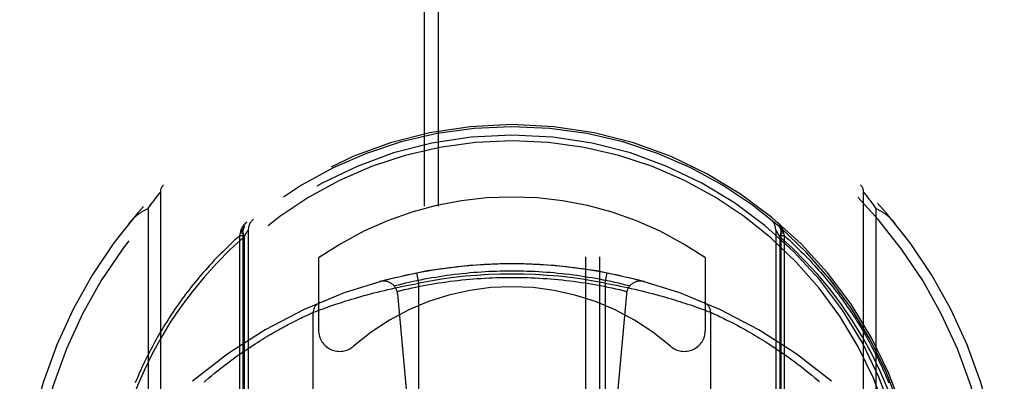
# Model space of a CAD drawing. Header units: inches. Extents: x 0 to 214, y 0 to 139.
# Tile 13 of 147: x 61.079 to 62.479, y 42.764 to 43.278. Entities that reach past the tile are written whole.
import ezdxf

# ---------------------------------------------------------------- set-up
doc = ezdxf.new("R2010")
doc.units = ezdxf.units.IN
doc.header["$LTSCALE"] = 11.786071
doc.header["$MEASUREMENT"] = 0
doc.linetypes.add('HIDDEN', pattern=[0.2, 0.1, -0.1])
doc.layers.add('SECONDARY_OR_LEFT_DOOR_ASSEMBLY', color=7, linetype='CONTINUOUS')

msp = doc.modelspace()

# ---------------------------------------------------------------- linework, layer by layer
at = {"layer": 'SECONDARY_OR_LEFT_DOOR_ASSEMBLY', "color": 8, "linetype": 'HIDDEN'}
for p, q in [((61.6537, 65.4063), (61.6537, 39.4046)), ((61.6737, 65.4064), (61.6737, 39.4046)), ((61.8837, 39.4046), (61.8837, 65.4064)), ((61.9037, 39.4046), (61.9037, 65.4063)), ((61.2697, 43.0207), (61.2715, 43.0231)), ((61.2715, 43.0231), (61.2734, 43.0255)), ((61.2734, 43.0255), (61.2752, 43.0279)), ((61.2752, 43.0279), (61.2771, 43.0303)), ((61.2771, 43.0303), (61.2785, 43.032)), ((61.2785, 43.032), (61.2786, 43.0322)), ((61.2786, 43.0322), (61.2787, 43.0322)), ((61.2787, 43.0323), (61.2787, 42.0648)), ((61.2787, 43.0322), (61.2787, 43.0323)), ((62.2787, 42.0648), (62.2787, 43.0323)), ((62.2788, 43.0323), (62.2788, 43.0322)), ((62.2788, 43.0322), (62.279, 43.0319)), ((62.279, 43.0319), (62.2807, 43.0298)), ((62.2807, 43.0298), (62.2825, 43.0276)), ((62.2825, 43.0276), (62.2843, 43.0252)), ((62.2843, 43.0252), (62.2862, 43.0228)), ((62.2862, 43.0228), (62.2879, 43.0205)), ((61.2612, 43.0092), (61.2633, 43.0122)), ((61.2612, 43.0092), (61.2612, 42.0879)), ((61.2633, 43.0122), (61.2654, 43.015)), ((61.2677, 43.018), (61.2697, 43.0207)), ((62.2879, 43.0205), (62.2899, 43.0178)), ((62.2899, 43.0178), (62.2917, 43.0155)), ((62.2917, 43.0155), (62.2937, 43.0128)), ((62.2963, 42.0879), (62.2963, 43.0092)), ((61.3918, 42.9709), (61.3928, 42.9747)), ((61.3918, 42.9709), (61.3962, 42.9709)), ((61.3918, 41.9374), (61.3918, 42.9709)), ((61.3928, 42.9747), (61.3931, 42.9766)), ((61.3928, 42.9747), (61.3962, 42.9747)), ((61.3931, 42.9766), (61.3932, 42.9774)), ((61.3962, 42.9785), (61.3962, 41.9623)), ((61.3962, 42.9785), (61.3962, 42.9785)), ((61.3979, 42.9688), (61.4005, 42.9733)), ((61.3979, 42.9688), (61.3979, 41.983)), ((61.4005, 42.9733), (61.4024, 42.9764)), ((61.4037, 42.9787), (61.4037, 41.9756)), ((62.1537, 42.9787), (62.1537, 41.9756)), ((62.1541, 42.9781), (62.1551, 42.9764)), ((62.1551, 42.9764), (62.1569, 42.9733)), ((62.1569, 42.9733), (62.1596, 42.9688)), ((62.1596, 42.9689), (62.1596, 41.9829)), ((62.1612, 42.9785), (62.1612, 42.9785)), ((62.1612, 42.9785), (62.1612, 41.9623)), ((62.1612, 42.9747), (62.1647, 42.9747)), ((62.1612, 42.9709), (62.1656, 42.9709)), ((62.1642, 42.9774), (62.1644, 42.9766)), ((62.1644, 42.9766), (62.1647, 42.9747)), ((62.1647, 42.9747), (62.1656, 42.9709)), ((62.1656, 42.9709), (62.1656, 41.9374)), ((61.5037, 42.939), (61.5037, 42.8362)), ((62.0537, 42.8362), (62.0537, 42.939)), ((61.6462, 42.9031), (61.6433, 42.9179)), ((61.9112, 42.9031), (61.9141, 42.9179)), ((61.6076, 42.8953), (61.6128, 42.8965)), ((61.6128, 42.8965), (61.618, 42.8976)), ((61.618, 42.8976), (61.6233, 42.8987)), ((61.6233, 42.8987), (61.6286, 42.8998)), ((61.6286, 42.8998), (61.6339, 42.9009)), ((61.6339, 42.9009), (61.6392, 42.9019)), ((61.6462, 42.189), (61.6462, 42.9031)), ((61.9112, 42.9031), (61.9165, 42.9022)), ((61.9112, 42.9031), (61.9112, 42.189)), ((61.9165, 42.9022), (61.9218, 42.9012)), ((61.9218, 42.9012), (61.9271, 42.9002)), ((61.9271, 42.9002), (61.9324, 42.8991)), ((61.9324, 42.8991), (61.9377, 42.898)), ((61.9377, 42.898), (61.9429, 42.8969)), ((61.9429, 42.8969), (61.9481, 42.8957)), ((61.5548, 42.8815), (61.5591, 42.8828)), ((61.5591, 42.8828), (61.5636, 42.8841)), ((61.5636, 42.8841), (61.5681, 42.8854)), ((61.5681, 42.8854), (61.5728, 42.8867)), ((61.5728, 42.8867), (61.5775, 42.8879)), ((61.5775, 42.8879), (61.5824, 42.8892)), ((61.5824, 42.8892), (61.5873, 42.8905)), ((61.5873, 42.8905), (61.5923, 42.8917)), ((61.5923, 42.8917), (61.5973, 42.8929)), ((61.5973, 42.8929), (61.6024, 42.8942)), ((61.6024, 42.8942), (61.6076, 42.8953)), ((61.6161, 42.8879), (61.6462, 42.5486)), ((61.9414, 42.8879), (61.9112, 42.5486)), ((61.9481, 42.8957), (61.9533, 42.8946)), ((61.9533, 42.8946), (61.9584, 42.8934)), ((61.9584, 42.8934), (61.9635, 42.8921)), ((61.9635, 42.8921), (61.9685, 42.8909)), ((61.9685, 42.8909), (61.9734, 42.8896)), ((61.9734, 42.8896), (61.9783, 42.8884)), ((61.9783, 42.8884), (61.9831, 42.8871)), ((61.9831, 42.8871), (61.9878, 42.8858)), ((61.9878, 42.8858), (61.9924, 42.8845)), ((61.9924, 42.8845), (61.9969, 42.8832)), ((61.9969, 42.8832), (62.0012, 42.882)), ((61.51, 42.8668), (61.5138, 42.8682)), ((61.5138, 42.8682), (61.5173, 42.8694)), ((61.5173, 42.8694), (61.521, 42.8707)), ((61.521, 42.8707), (61.524, 42.8717)), ((61.524, 42.8717), (61.5282, 42.8731)), ((61.5282, 42.8731), (61.5316, 42.8743)), ((61.5316, 42.8743), (61.5351, 42.8754)), ((61.5351, 42.8754), (61.5387, 42.8766)), ((61.5387, 42.8766), (61.5425, 42.8778)), ((61.5425, 42.8778), (61.5465, 42.879)), ((61.5465, 42.879), (61.5506, 42.8803)), ((61.5506, 42.8803), (61.5548, 42.8815)), ((62.0012, 42.882), (62.0055, 42.8807)), ((62.0055, 42.8807), (62.0096, 42.8794)), ((62.0096, 42.8794), (62.0136, 42.8782)), ((62.0136, 42.8782), (62.0175, 42.877)), ((62.0175, 42.877), (62.0212, 42.8758)), ((62.0212, 42.8758), (62.0247, 42.8746)), ((62.0247, 42.8746), (62.0282, 42.8735)), ((62.0282, 42.8735), (62.0325, 42.8721)), ((62.0325, 42.8721), (62.0365, 42.8707)), ((62.0365, 42.8707), (62.0402, 42.8694)), ((62.0402, 42.8694), (62.0436, 42.8682)), ((62.0436, 42.8682), (62.0475, 42.8668)), ((61.4784, 42.8534), (61.481, 42.8546)), ((61.481, 42.8546), (61.4841, 42.8561)), ((61.4841, 42.8561), (61.4868, 42.8574)), ((61.4868, 42.8574), (61.4898, 42.8587)), ((61.4898, 42.8587), (61.4926, 42.86)), ((61.4926, 42.86), (61.4953, 42.8613)), ((61.4953, 42.8613), (61.4961, 42.8616)), ((61.4962, 42.2305), (61.4962, 42.8617)), ((61.4962, 42.8617), (61.4964, 42.8617)), ((61.4964, 42.8617), (61.4996, 42.863)), ((61.4996, 42.863), (61.5031, 42.8643)), ((61.5031, 42.8643), (61.5066, 42.8656)), ((61.5066, 42.8656), (61.51, 42.8668)), ((62.0475, 42.8668), (62.0509, 42.8656)), ((62.0509, 42.8656), (62.0543, 42.8643)), ((62.0543, 42.8643), (62.0578, 42.863)), ((62.0578, 42.863), (62.061, 42.8618)), ((62.061, 42.8618), (62.0611, 42.8617)), ((62.0611, 42.8617), (62.0612, 42.8617)), ((62.0612, 42.8617), (62.0613, 42.8617)), ((62.0612, 42.8617), (62.0612, 42.2305)), ((62.0613, 42.8617), (62.0637, 42.8606)), ((62.0637, 42.8606), (62.0666, 42.8592)), ((62.0666, 42.8592), (62.0693, 42.858)), ((62.0693, 42.858), (62.0712, 42.8571)), ((62.0712, 42.8571), (62.074, 42.8558)), ((62.074, 42.8558), (62.0771, 42.8543)), ((62.0771, 42.8543), (62.0797, 42.853)), ((61.4519, 42.8396), (61.4545, 42.841)), ((61.4545, 42.841), (61.4571, 42.8424)), ((61.4571, 42.8424), (61.4595, 42.8437)), ((61.4595, 42.8437), (61.4631, 42.8456)), ((61.4631, 42.8456), (61.4665, 42.8474)), ((61.4665, 42.8474), (61.4698, 42.849)), ((61.4698, 42.849), (61.4728, 42.8506)), ((61.4728, 42.8506), (61.4757, 42.852)), ((61.4757, 42.852), (61.4784, 42.8534)), ((62.0797, 42.853), (62.0824, 42.8517)), ((62.0824, 42.8517), (62.0853, 42.8502)), ((62.0853, 42.8502), (62.0884, 42.8487)), ((62.0884, 42.8487), (62.0917, 42.847)), ((62.0917, 42.847), (62.0951, 42.8452)), ((62.0951, 42.8452), (62.0987, 42.8433)), ((62.0987, 42.8433), (62.1012, 42.842)), ((62.1012, 42.842), (62.1038, 42.8406)), ((62.1038, 42.8406), (62.1064, 42.8392)), ((61.4269, 42.8252), (61.4301, 42.8271)), ((61.4301, 42.8271), (61.4332, 42.829)), ((61.4332, 42.829), (61.4363, 42.8308)), ((61.4407, 42.8334), (61.4436, 42.835)), ((61.4436, 42.835), (61.4465, 42.8366)), ((61.4465, 42.8366), (61.4492, 42.8381)), ((61.4492, 42.8381), (61.4519, 42.8396)), ((62.1064, 42.8392), (62.1091, 42.8377)), ((62.1091, 42.8377), (62.1119, 42.8361)), ((62.1119, 42.8361), (62.1147, 42.8345)), ((62.1147, 42.8345), (62.1176, 42.8328)), ((62.1176, 42.8328), (62.1206, 42.8311)), ((62.1206, 42.8311), (62.1236, 42.8293)), ((62.1236, 42.8293), (62.1267, 42.8275)), ((62.1267, 42.8275), (62.1299, 42.8256)), ((61.403, 42.8099), (61.4066, 42.8123)), ((61.4066, 42.8123), (61.4101, 42.8146)), ((61.4101, 42.8146), (61.4136, 42.8169)), ((61.4136, 42.8169), (61.417, 42.819)), ((61.417, 42.819), (61.4204, 42.8212)), ((61.4204, 42.8212), (61.4237, 42.8232)), ((61.4237, 42.8232), (61.4269, 42.8252)), ((62.1299, 42.8256), (62.1331, 42.8236)), ((62.1331, 42.8236), (62.1364, 42.8216)), ((62.1364, 42.8216), (62.1397, 42.8195)), ((62.1397, 42.8195), (62.1431, 42.8173)), ((62.1431, 42.8173), (62.1466, 42.8151)), ((62.1466, 42.8151), (62.1501, 42.8128)), ((62.1501, 42.8128), (62.1537, 42.8104)), ((61.3842, 42.7968), (61.3881, 42.7996)), ((61.3881, 42.7996), (61.3919, 42.8023)), ((61.3919, 42.8023), (61.3956, 42.8049)), ((61.3956, 42.8049), (61.3993, 42.8074)), ((61.3993, 42.8074), (61.403, 42.8099)), ((62.1537, 42.8104), (62.1573, 42.808)), ((62.1573, 42.808), (62.161, 42.8054)), ((62.161, 42.8054), (62.1648, 42.8028)), ((62.1648, 42.8028), (62.1686, 42.8002)), ((62.1686, 42.8002), (62.1724, 42.7974)), ((61.3642, 42.7817), (61.3683, 42.7849)), ((61.3683, 42.7849), (61.3723, 42.788)), ((61.3723, 42.788), (61.3763, 42.791)), ((61.3763, 42.791), (61.3803, 42.794)), ((61.3803, 42.794), (61.3842, 42.7968)), ((62.1724, 42.7974), (62.1763, 42.7946)), ((62.1763, 42.7946), (62.1803, 42.7916)), ((62.1803, 42.7916), (62.1843, 42.7886)), ((62.1843, 42.7886), (62.1884, 42.7855)), ((62.1884, 42.7855), (62.1925, 42.7823)), ((61.3473, 42.768), (61.3516, 42.7716)), ((61.3516, 42.7716), (61.3558, 42.775)), ((61.3558, 42.775), (61.36, 42.7784)), ((61.36, 42.7784), (61.3642, 42.7817)), ((62.1925, 42.7823), (62.1966, 42.7791)), ((62.1966, 42.7791), (62.2008, 42.7757)), ((62.2008, 42.7757), (62.2051, 42.7722)), ((62.2051, 42.7722), (62.2094, 42.7686)), ((61.343, 42.7643), (61.3473, 42.768))]:
    msp.add_line(p, q, dxfattribs=at)
for points in [[(62.2787, 43.0323), (62.2788, 43.0323), (62.2788, 43.0323)], [(61.2333, 42.9874), (61.234, 42.9882), (61.2347, 42.9891), (61.2354, 42.9899), (61.2361, 42.9907), (61.2369, 42.9915), (61.2376, 42.9923), (61.2383, 42.9931), (61.2391, 42.9938), (61.2398, 42.9946), (61.2406, 42.9953), (61.2414, 42.9961), (61.2421, 42.9968), (61.2429, 42.9975), (61.2437, 42.9982), (61.2445, 42.9989), (61.2453, 42.9995), (61.2462, 43.0002), (61.247, 43.0008), (61.2478, 43.0015), (61.2487, 43.0021), (61.2495, 43.0027), (61.2504, 43.0033), (61.2512, 43.0038), (61.2521, 43.0044), (61.253, 43.0049), (61.2538, 43.0055), (61.2547, 43.006), (61.2556, 43.0065), (61.2565, 43.007), (61.2574, 43.0075), (61.2584, 43.0079), (61.2593, 43.0084), (61.2602, 43.0088), (61.2612, 43.0092)], [(61.2654, 43.015), (61.2672, 43.0175), (61.2677, 43.018)], [(62.2937, 43.0128), (62.2958, 43.01), (62.2963, 43.0092)], [(62.2963, 43.0092), (62.2972, 43.0088), (62.2982, 43.0084), (62.2991, 43.0079), (62.3, 43.0075), (62.3009, 43.007), (62.3018, 43.0065), (62.3027, 43.006), (62.3036, 43.0055), (62.3045, 43.0049), (62.3054, 43.0044), (62.3062, 43.0038), (62.3071, 43.0033), (62.3079, 43.0027), (62.3088, 43.0021), (62.3096, 43.0015), (62.3105, 43.0008), (62.3113, 43.0002), (62.3121, 42.9995), (62.3129, 42.9989), (62.3137, 42.9982), (62.3145, 42.9975), (62.3153, 42.9968), (62.3161, 42.9961), (62.3169, 42.9953), (62.3176, 42.9946), (62.3184, 42.9938), (62.3191, 42.9931), (62.3199, 42.9923), (62.3206, 42.9915), (62.3213, 42.9907), (62.322, 42.9899), (62.3227, 42.9891), (62.3234, 42.9882), (62.3241, 42.9874)], [(61.3932, 42.9774), (61.3933, 42.9776), (61.3933, 42.9778), (61.3934, 42.9781), (61.3935, 42.9783), (61.3936, 42.9786), (61.3937, 42.9788), (61.3937, 42.9791), (61.3938, 42.9793), (61.3939, 42.9795), (61.394, 42.9798), (61.3941, 42.98), (61.3942, 42.9802), (61.3943, 42.9805), (61.3944, 42.9807), (61.3945, 42.9809), (61.3946, 42.9812), (61.3948, 42.9814), (61.3949, 42.9816), (61.395, 42.9818), (61.3951, 42.9821), (61.3952, 42.9823), (61.3953, 42.9825), (61.3955, 42.9827), (61.3956, 42.983), (61.3957, 42.9832), (61.3959, 42.9834), (61.396, 42.9836), (61.3961, 42.9838), (61.3963, 42.984), (61.3964, 42.9843), (61.3966, 42.9845), (61.3967, 42.9847), (61.3969, 42.9849), (61.397, 42.9851), (61.3972, 42.9853), (61.3973, 42.9855), (61.3975, 42.9857), (61.3976, 42.9859), (61.3978, 42.9861), (61.3979, 42.9863), (61.3981, 42.9865), (61.3983, 42.9867), (61.3984, 42.9869), (61.3986, 42.9871), (61.3988, 42.9873), (61.3989, 42.9875), (61.3991, 42.9877), (61.3993, 42.9878), (61.3995, 42.988), (61.3996, 42.9882), (61.3998, 42.9884), (61.4, 42.9886), (61.4002, 42.9887), (61.4004, 42.9889), (61.4006, 42.9891), (61.4007, 42.9893), (61.4009, 42.9894), (61.4011, 42.9896), (61.4013, 42.9898), (61.4015, 42.9899)], [(61.3932, 42.9774), (61.3934, 42.9774), (61.3936, 42.9775), (61.3938, 42.9776), (61.3939, 42.9777), (61.3941, 42.9777), (61.3943, 42.9778), (61.3944, 42.9779), (61.3946, 42.978), (61.3947, 42.9781), (61.3948, 42.9782), (61.395, 42.9783), (61.3951, 42.9783), (61.3952, 42.9784), (61.3953, 42.9785), (61.3954, 42.9786), (61.3955, 42.9787), (61.3956, 42.9788), (61.3957, 42.9789), (61.3958, 42.979), (61.3959, 42.9791), (61.396, 42.9792), (61.396, 42.9793), (61.3961, 42.9793), (61.3961, 42.9794), (61.3962, 42.9795), (61.3962, 42.9796), (61.3962, 42.9797), (61.3963, 42.9798), (61.3963, 42.9799), (61.3963, 42.98)], [(61.3989, 42.9839), (61.3978, 42.9827), (61.3969, 42.9812), (61.3964, 42.9795), (61.3961, 42.9776), (61.3961, 42.9756), (61.3964, 42.9734), (61.397, 42.9711), (61.3979, 42.9688)], [(62.1559, 42.9899), (62.1561, 42.9898), (62.1563, 42.9896), (62.1565, 42.9894), (62.1567, 42.9893), (62.1569, 42.9891), (62.1571, 42.9889), (62.1573, 42.9887), (62.1574, 42.9886), (62.1576, 42.9884), (62.1578, 42.9882), (62.158, 42.988), (62.1582, 42.9878), (62.1583, 42.9877), (62.1585, 42.9875), (62.1587, 42.9873), (62.1589, 42.9871), (62.159, 42.9869), (62.1592, 42.9867), (62.1593, 42.9865), (62.1595, 42.9863), (62.1597, 42.9861), (62.1598, 42.9859), (62.16, 42.9857), (62.1601, 42.9855), (62.1603, 42.9853), (62.1604, 42.9851), (62.1606, 42.9849), (62.1607, 42.9847), (62.1609, 42.9845), (62.161, 42.9843), (62.1612, 42.984), (62.1613, 42.9838), (62.1615, 42.9836), (62.1616, 42.9834), (62.1617, 42.9832), (62.1618, 42.983), (62.162, 42.9827), (62.1621, 42.9825), (62.1622, 42.9823), (62.1623, 42.9821), (62.1625, 42.9818), (62.1626, 42.9816), (62.1627, 42.9814), (62.1628, 42.9812), (62.1629, 42.9809), (62.163, 42.9807), (62.1631, 42.9805), (62.1632, 42.9802), (62.1633, 42.98), (62.1634, 42.9798), (62.1635, 42.9795), (62.1636, 42.9793), (62.1637, 42.9791), (62.1638, 42.9788), (62.1639, 42.9786), (62.164, 42.9783), (62.164, 42.9781), (62.1641, 42.9778), (62.1642, 42.9776), (62.1642, 42.9774)], [(62.1596, 42.9688), (62.1605, 42.9711), (62.161, 42.9734), (62.1614, 42.9756), (62.1614, 42.9776), (62.1611, 42.9795), (62.1605, 42.9812), (62.1597, 42.9827), (62.1585, 42.9839)], [(62.1612, 42.98), (62.1612, 42.9799), (62.1612, 42.9798), (62.1612, 42.9797), (62.1612, 42.9796), (62.1613, 42.9795), (62.1613, 42.9794), (62.1614, 42.9793), (62.1614, 42.9793), (62.1615, 42.9792), (62.1616, 42.9791), (62.1616, 42.979), (62.1617, 42.9789), (62.1618, 42.9788), (62.1619, 42.9787), (62.162, 42.9786), (62.1621, 42.9785), (62.1622, 42.9784), (62.1624, 42.9783), (62.1625, 42.9783), (62.1626, 42.9782), (62.1628, 42.9781), (62.1629, 42.978), (62.163, 42.9779), (62.1632, 42.9778), (62.1634, 42.9777), (62.1635, 42.9777), (62.1637, 42.9776), (62.1639, 42.9775), (62.1641, 42.9774), (62.1642, 42.9774)], [(61.3918, 42.9709), (61.3883, 42.9677), (61.3848, 42.9646), (61.3813, 42.9614), (61.3779, 42.9581), (61.3745, 42.9549), (61.3712, 42.9517), (61.3679, 42.9484), (61.3646, 42.9451), (61.3614, 42.9418), (61.3582, 42.9385), (61.355, 42.9352), (61.3519, 42.9318), (61.3488, 42.9285), (61.3457, 42.9251), (61.3427, 42.9217), (61.3398, 42.9183), (61.3368, 42.9149), (61.3339, 42.9115), (61.3311, 42.9081), (61.3282, 42.9046), (61.3254, 42.9012), (61.3227, 42.8977), (61.32, 42.8942), (61.3173, 42.8907), (61.3146, 42.8873), (61.312, 42.8838), (61.3094, 42.8802), (61.3069, 42.8767), (61.3044, 42.8732), (61.3019, 42.8697), (61.2995, 42.8661), (61.2971, 42.8626), (61.2947, 42.859), (61.2924, 42.8555), (61.2901, 42.8519), (61.2878, 42.8483), (61.2856, 42.8447), (61.2834, 42.8412), (61.2812, 42.8376), (61.2791, 42.834), (61.277, 42.8304), (61.2749, 42.8268), (61.2728, 42.8231), (61.2708, 42.8195), (61.2689, 42.8159), (61.2669, 42.8123), (61.265, 42.8087), (61.2631, 42.805), (61.2613, 42.8014), (61.2595, 42.7978), (61.2577, 42.7941), (61.2559, 42.7905), (61.2542, 42.7869), (61.2525, 42.7832), (61.2509, 42.7796), (61.2492, 42.7759), (61.2476, 42.7723), (61.2461, 42.7686), (61.2445, 42.7649), (61.243, 42.7613)], [(61.3979, 42.9688), (61.3781, 42.9508), (61.3591, 42.9318), (61.341, 42.9119), (61.3238, 42.891), (61.3075, 42.8691), (61.2924, 42.8466), (61.2788, 42.8242), (61.2665, 42.8016)], [(61.3931, 42.9766), (61.3933, 42.9767), (61.3934, 42.9767), (61.3936, 42.9768), (61.3938, 42.9768), (61.394, 42.9769), (61.3941, 42.9769), (61.3943, 42.977), (61.3944, 42.977), (61.3946, 42.9771), (61.3947, 42.9772), (61.3948, 42.9772), (61.395, 42.9773), (61.3951, 42.9773), (61.3952, 42.9774), (61.3953, 42.9775), (61.3954, 42.9775), (61.3955, 42.9776), (61.3956, 42.9776), (61.3957, 42.9777), (61.3958, 42.9778), (61.3958, 42.9778), (61.3959, 42.9779), (61.396, 42.9779), (61.396, 42.978), (61.3961, 42.9781), (61.3961, 42.9781), (61.3961, 42.9782), (61.3962, 42.9783), (61.3962, 42.9783), (61.3962, 42.9784)], [(61.4024, 42.9764), (61.4034, 42.9781), (61.4036, 42.9786), (61.4037, 42.9787)], [(62.1537, 42.9787), (62.1538, 42.9786), (62.1541, 42.9781)], [(62.2909, 42.8016), (62.2776, 42.8261), (62.2631, 42.8498), (62.2473, 42.8728), (62.2305, 42.8949), (62.213, 42.9158), (62.1952, 42.9351), (62.1774, 42.9528), (62.1596, 42.9689)], [(62.1612, 42.9784), (62.1613, 42.9783), (62.1613, 42.9783), (62.1613, 42.9782), (62.1613, 42.9781), (62.1614, 42.9781), (62.1614, 42.978), (62.1615, 42.9779), (62.1615, 42.9779), (62.1616, 42.9778), (62.1617, 42.9778), (62.1618, 42.9777), (62.1618, 42.9776), (62.1619, 42.9776), (62.162, 42.9775), (62.1621, 42.9775), (62.1623, 42.9774), (62.1624, 42.9773), (62.1625, 42.9773), (62.1626, 42.9772), (62.1627, 42.9772), (62.1629, 42.9771), (62.163, 42.977), (62.1632, 42.977), (62.1633, 42.9769), (62.1635, 42.9769), (62.1637, 42.9768), (62.1638, 42.9768), (62.164, 42.9767), (62.1642, 42.9767), (62.1644, 42.9766)], [(62.1656, 42.9709), (62.1692, 42.9677), (62.1727, 42.9646), (62.1761, 42.9614), (62.1795, 42.9581), (62.1829, 42.9549), (62.1863, 42.9517), (62.1896, 42.9484), (62.1929, 42.9451), (62.1961, 42.9418), (62.1993, 42.9385), (62.2025, 42.9352), (62.2056, 42.9318), (62.2087, 42.9285), (62.2117, 42.9251), (62.2147, 42.9217), (62.2177, 42.9183), (62.2206, 42.9149), (62.2235, 42.9115), (62.2264, 42.9081), (62.2292, 42.9046), (62.232, 42.9012), (62.2348, 42.8977), (62.2375, 42.8942), (62.2402, 42.8907), (62.2428, 42.8873), (62.2454, 42.8838), (62.248, 42.8802), (62.2506, 42.8767), (62.2531, 42.8732), (62.2555, 42.8697), (62.258, 42.8661), (62.2604, 42.8626), (62.2628, 42.859), (62.2651, 42.8555), (62.2674, 42.8519), (62.2697, 42.8483), (62.2719, 42.8447), (62.2741, 42.8412), (62.2763, 42.8376), (62.2784, 42.834), (62.2805, 42.8304), (62.2826, 42.8268), (62.2846, 42.8231), (62.2866, 42.8195), (62.2886, 42.8159), (62.2905, 42.8123), (62.2924, 42.8087), (62.2943, 42.805), (62.2962, 42.8014), (62.298, 42.7978), (62.2998, 42.7941), (62.3015, 42.7905), (62.3032, 42.7869), (62.3049, 42.7832), (62.3066, 42.7796), (62.3082, 42.7759), (62.3098, 42.7723), (62.3114, 42.7686), (62.3129, 42.7649), (62.3144, 42.7613)], [(61.5908, 42.9054), (61.5962, 42.9069), (61.6016, 42.9083), (61.607, 42.9097), (61.6124, 42.911), (61.6179, 42.9123), (61.6233, 42.9136), (61.6288, 42.9148), (61.6343, 42.916), (61.6397, 42.9171), (61.6452, 42.9182), (61.6507, 42.9193), (61.6562, 42.9203), (61.6617, 42.9212), (61.6673, 42.9221), (61.6728, 42.923), (61.6783, 42.9238), (61.6839, 42.9246), (61.6894, 42.9254), (61.695, 42.9261), (61.7005, 42.9267), (61.7061, 42.9273), (61.7117, 42.9279), (61.7172, 42.9284), (61.7228, 42.9288), (61.7284, 42.9293), (61.734, 42.9296), (61.7396, 42.93), (61.7452, 42.9303), (61.7507, 42.9305), (61.7563, 42.9307), (61.7619, 42.9309), (61.7675, 42.931), (61.7731, 42.9311), (61.7787, 42.9311), (61.7843, 42.9311), (61.7899, 42.931), (61.7955, 42.9309), (61.8011, 42.9307), (61.8067, 42.9305), (61.8123, 42.9303), (61.8179, 42.93), (61.8235, 42.9296), (61.8291, 42.9293), (61.8346, 42.9288), (61.8402, 42.9284), (61.8458, 42.9279), (61.8514, 42.9273), (61.8569, 42.9267), (61.8625, 42.9261), (61.868, 42.9254), (61.8736, 42.9246), (61.8791, 42.9238), (61.8847, 42.923), (61.8902, 42.9221), (61.8957, 42.9212), (61.9012, 42.9203), (61.9067, 42.9193), (61.9122, 42.9182), (61.9177, 42.9171), (61.9232, 42.916), (61.9287, 42.9148), (61.9341, 42.9136), (61.9396, 42.9123), (61.945, 42.911), (61.9505, 42.9097), (61.9559, 42.9083), (61.9613, 42.9069), (61.9667, 42.9054)], [(61.9461, 42.8991), (61.9408, 42.9004), (61.9355, 42.9017), (61.9302, 42.903), (61.9248, 42.9042), (61.9195, 42.9054), (61.9141, 42.9065), (61.9088, 42.9076), (61.9034, 42.9086), (61.898, 42.9096), (61.8927, 42.9105), (61.8873, 42.9114), (61.8819, 42.9123), (61.8765, 42.9131), (61.8711, 42.9139), (61.8657, 42.9146), (61.8603, 42.9153), (61.8549, 42.916), (61.8494, 42.9165), (61.844, 42.9171), (61.8386, 42.9176), (61.8332, 42.9181), (61.8277, 42.9185), (61.8223, 42.9189), (61.8168, 42.9192), (61.8114, 42.9195), (61.806, 42.9197), (61.8005, 42.9199), (61.7951, 42.9201), (61.7896, 42.9202), (61.7842, 42.9203), (61.7787, 42.9203), (61.7733, 42.9203), (61.7678, 42.9202), (61.7624, 42.9201), (61.7569, 42.9199), (61.7515, 42.9197), (61.746, 42.9195), (61.7406, 42.9192), (61.7352, 42.9189), (61.7297, 42.9185), (61.7243, 42.9181), (61.7189, 42.9176), (61.7134, 42.9171), (61.708, 42.9165), (61.7026, 42.916), (61.6972, 42.9153), (61.6918, 42.9146), (61.6863, 42.9139), (61.6809, 42.9131), (61.6756, 42.9123), (61.6702, 42.9114), (61.6648, 42.9105), (61.6594, 42.9096), (61.654, 42.9086), (61.6487, 42.9076), (61.6433, 42.9065), (61.638, 42.9054), (61.6326, 42.9042), (61.6273, 42.903), (61.622, 42.9017), (61.6167, 42.9004), (61.6114, 42.8991)], [(61.6154, 42.8915), (61.6207, 42.8928), (61.6261, 42.8941), (61.6315, 42.8953), (61.6368, 42.8965), (61.6422, 42.8976), (61.6476, 42.8987), (61.653, 42.8997), (61.6584, 42.9007), (61.6638, 42.9017), (61.6692, 42.9026), (61.6747, 42.9034), (61.6801, 42.9042), (61.6856, 42.905), (61.691, 42.9058), (61.6965, 42.9064), (61.7019, 42.9071), (61.7074, 42.9077), (61.7129, 42.9082), (61.7183, 42.9087), (61.7238, 42.9092), (61.7293, 42.9096), (61.7348, 42.91), (61.7403, 42.9103), (61.7458, 42.9106), (61.7512, 42.9109), (61.7567, 42.9111), (61.7622, 42.9112), (61.7677, 42.9113), (61.7732, 42.9114), (61.7787, 42.9114)], [(61.7787, 42.9114), (61.7842, 42.9114), (61.7897, 42.9113), (61.7952, 42.9112), (61.8007, 42.9111), (61.8062, 42.9109), (61.8117, 42.9106), (61.8172, 42.9103), (61.8227, 42.91), (61.8282, 42.9096), (61.8336, 42.9092), (61.8391, 42.9087), (61.8446, 42.9082), (61.8501, 42.9077), (61.8555, 42.9071), (61.861, 42.9064), (61.8664, 42.9058), (61.8719, 42.905), (61.8773, 42.9042), (61.8828, 42.9034), (61.8882, 42.9026), (61.8936, 42.9017), (61.899, 42.9007), (61.9045, 42.8997), (61.9099, 42.8987), (61.9152, 42.8976), (61.9206, 42.8965), (61.926, 42.8953), (61.9314, 42.8941), (61.9367, 42.8928), (61.9421, 42.8915)], [(61.6392, 42.9019), (61.6445, 42.9028), (61.6462, 42.9031)], [(61.4961, 42.8616), (61.4962, 42.8617), (61.4962, 42.8617)], [(61.4363, 42.8308), (61.4393, 42.8325), (61.4407, 42.8334)], [(61.2665, 42.8016), (61.2561, 42.7801), (61.2466, 42.7584), (61.2382, 42.7368), (61.2308, 42.7148), (61.2241, 42.6923), (61.2184, 42.6691), (61.2135, 42.6451), (61.2096, 42.6203)], [(62.3479, 42.6203), (62.3446, 42.6417), (62.3403, 42.6635), (62.335, 42.6858), (62.3287, 42.7084), (62.3211, 42.7315), (62.3123, 42.7548), (62.3023, 42.7781), (62.2909, 42.8016)], [(61.3408, 42.7625), (61.343, 42.7643)], [(62.2094, 42.7686), (62.2137, 42.765), (62.2159, 42.7631)]]:
    msp.add_lwpolyline(points, dxfattribs=at)
for radius in [0.35, 0.335]:
    msp.add_circle((61.7787, 42.5556), radius, dxfattribs=at)
for centre, radius, start, end in [((61.7787, 42.5486), 0.7, 305.5126, 234.4874), ((61.7787, 42.5486), 0.685, 305.5126, 234.4874), ((61.7787, 42.5461), 0.5825, 0.2464, 179.7536), ((61.7787, 42.5456), 0.58, 7.6622, 172.3378), ((61.7787, 42.5461), 0.5675, 0.2497, 179.7503), ((61.7787, 42.5456), 0.56, 7.6662, 172.3273), ((61.2937, 43.0323), 0.015, 135.0748, 180), ((62.2637, 43.0323), 0.015, 0, 44.9252), ((61.7787, 42.5456), 0.48, 55.0461, 124.9539), ((61.4237, 42.9787), 0.02, 129.3378, 179.9984), ((62.1337, 42.9787), 0.02, 0, 50.6594), ((61.4112, 42.9785), 0.015, 130.3587, 180), ((62.1462, 42.9785), 0.015, 0, 49.6413), ((61.7787, 42.2311), 0.7, 49.529, 130.471), ((61.7787, 42.2311), 0.685, 78.8469, 101.1531), ((61.7787, 42.5556), 0.3425, 48.8739, 131.1261), ((61.5961, 42.8861), 0.02, 5.0796, 105.5752), ((61.9613, 42.8861), 0.02, 74.4248, 174.9204), ((61.5112, 42.8617), 0.015, 112.9863, 180), ((62.0462, 42.8617), 0.015, 0, 67.0137), ((61.5337, 42.8362), 0.03, 180, 311.1261), ((62.0237, 42.8362), 0.03, 228.8739, 360)]:
    msp.add_arc(centre, radius, start, end, dxfattribs=at)

doc.saveas('drawing.dxf')
